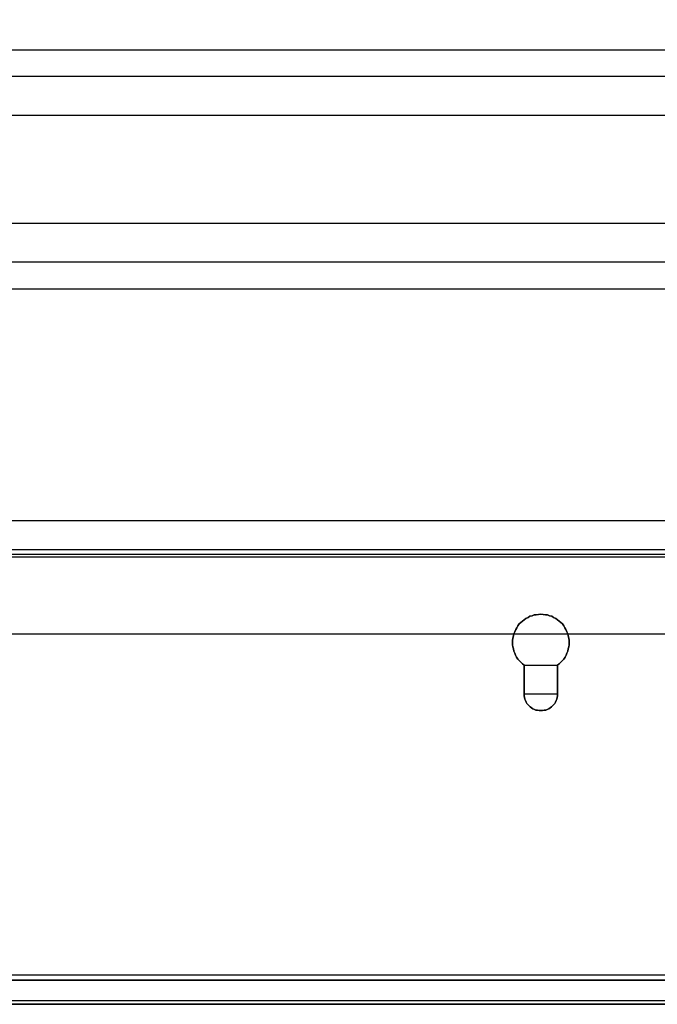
# Model space of a CAD drawing. Extents: x -558982 to 5119495, y -5290134 to 121759.
# Tile 96 of 256: x -473970 to -472737, y -27709 to -25804. Entities that reach past the tile are written whole.
import ezdxf

# ---------------------------------------------------------------- set-up
doc = ezdxf.new("R2010")
doc.units = 0
doc.header["$MEASUREMENT"] = 0
doc.layers.get('0').update_dxf_attribs({"color": 252})
for name, color, linetype in [('30', 7, 'Continuous'), ('5', 7, 'Continuous'), ('50', 7, 'Continuous')]:
    doc.layers.add(name, color=color, linetype=linetype)

# ---------------------------------------------------------------- blocks, each defined once
blk = doc.blocks.new('*U1072')
at = {"layer": '5', "color": 7}
for points in [[(468.877908, -822), (875.120767, -822)], [(875.122439, -817.323392), (468.878887, -817.323392)], [(468.878887, -817.323392), (875.122439, -817.323392)]]:
    blk.add_lwpolyline(points, dxfattribs=at)
for points in [[(675.198013, -756.392427), (675.559004, -756.135475), (675.868425, -755.827132), (676.177846, -755.51879), (676.435697, -755.210448), (676.693548, -754.850715), (676.899828, -754.439592), (677.054539, -754.079859), (677.209249, -753.668736), (677.31239, -753.257613), (677.41553, -752.84649), (677.4671, -752.435367), (677.4671, -752.024243), (677.4671, -751.61312), (677.41553, -751.150607), (677.31239, -750.739484), (677.209249, -750.32836), (677.054539, -749.917237), (676.848258, -749.506114), (676.641978, -749.146381), (676.435697, -748.786649), (676.177846, -748.426916), (675.868425, -748.118574), (675.559004, -747.861622), (675.198013, -747.60467), (674.888592, -747.347718), (674.476031, -747.142156), (674.11504, -746.936595), (673.702478, -746.833814), (673.289917, -746.679643), (672.877356, -746.628252), (672.464794, -746.576862), (672.000663, -746.525471), (671.536531, -746.576862), (671.12397, -746.628252), (670.711409, -746.679643), (670.298847, -746.833814), (669.886286, -746.936595), (669.525295, -747.142156), (669.112734, -747.347718), (668.803313, -747.60467), (668.442321, -747.861622), (668.1329, -748.118574), (667.823479, -748.426916), (667.565629, -748.786649), (667.359348, -749.146381), (667.153067, -749.506114), (666.946787, -749.917237), (666.792076, -750.32836), (666.688936, -750.739484), (666.585795, -751.150607), (666.534225, -751.61312), (666.534225, -752.024243), (666.534225, -752.435367), (666.585795, -752.84649), (666.688936, -753.257613), (666.792076, -753.668736), (666.946787, -754.079859), (667.101497, -754.439592), (667.307778, -754.850715), (667.565629, -755.210448), (667.823479, -755.51879), (668.1329, -755.827132), (668.442321, -756.135475), (668.803313, -756.392427), (675.198013, -756.392427)], [(666.792076, -750.328107), (666.688936, -750.739203), (666.585795, -751.150299), (666.534225, -751.612782), (666.534225, -752.023877), (666.534225, -752.434973), (666.585795, -752.846069), (666.688936, -753.257165), (666.792076, -753.668261), (666.946787, -754.079356), (667.101497, -754.439065), (667.307778, -754.850161), (667.565629, -755.20987), (667.823479, -755.518192), (668.1329, -755.826513), (668.442321, -756.134835), (668.803313, -756.39177), (668.803313, -761.99295), (668.803313, -762.301272), (668.854883, -762.660981), (668.906453, -762.969303), (669.061163, -763.226238), (669.164304, -763.534559), (669.319014, -763.791494), (669.525295, -764.048429), (669.731576, -764.253977), (669.937856, -764.459525), (670.195707, -764.665073), (670.453558, -764.819234), (670.762979, -764.973395), (671.02083, -765.076169), (671.330251, -765.127556), (671.691242, -765.178942), (672.000663, -765.178942), (672.310084, -765.178942), (672.671075, -765.127556), (672.980496, -765.076169), (673.238347, -764.973395), (673.547768, -764.819234), (673.805619, -764.665073), (674.063469, -764.459525), (674.26975, -764.253977), (674.476031, -764.048429), (674.682311, -763.791494), (674.837022, -763.534559), (674.940162, -763.226238), (675.094873, -762.969303), (675.146443, -762.660981), (675.198013, -762.301272), (675.198013, -761.99295), (675.198013, -756.39177), (675.559004, -756.134835), (675.868425, -755.826513), (676.177846, -755.518192), (676.435697, -755.20987), (676.693548, -754.850161), (676.899828, -754.439065), (677.054539, -754.079356), (677.209249, -753.668261), (677.31239, -753.257165), (677.41553, -752.846069), (677.4671, -752.434973), (677.4671, -752.023877), (677.4671, -751.612782), (677.41553, -751.150299), (677.31239, -750.739203), (677.209249, -750.328107), (677.054539, -749.917012), (676.848258, -749.505916), (676.641978, -749.146207), (676.435697, -748.786498), (676.177846, -748.426789), (675.868425, -748.118468), (675.559004, -747.861533), (675.198013, -747.604598), (674.888592, -747.347663), (674.476031, -747.142115), (674.11504, -746.936567), (673.702478, -746.833793), (673.289917, -746.679632), (672.877356, -746.628245), (672.464794, -746.576858), (672.000663, -746.525471), (671.536531, -746.576858), (671.12397, -746.628245), (670.711409, -746.679632), (670.298847, -746.833793), (669.886286, -746.936567), (669.525295, -747.142115), (669.112734, -747.347663), (668.803313, -747.604598), (668.442321, -747.861533), (668.1329, -748.118468), (667.823479, -748.426789), (667.565629, -748.786498), (667.359348, -749.146207), (667.153067, -749.505916), (666.946787, -749.917012), (666.792076, -750.328107)], [(666.792076, -750.328107), (666.688936, -750.739203), (666.585795, -751.150299), (666.534225, -751.612782), (666.534225, -752.023877), (666.534225, -752.434973), (666.585795, -752.846069), (666.688936, -753.257165), (666.792076, -753.668261), (666.946787, -754.079356), (667.101497, -754.439065), (667.307778, -754.850161), (667.565629, -755.20987), (667.823479, -755.518192), (668.1329, -755.826513), (668.442321, -756.134835), (668.803313, -756.39177), (668.803313, -761.99295), (668.803313, -762.301272), (668.854883, -762.660981), (668.906453, -762.969303), (669.061163, -763.226238), (669.164304, -763.534559), (669.319014, -763.791494), (669.525295, -764.048429), (669.731576, -764.253977), (669.937856, -764.459525), (670.195707, -764.665073), (670.453558, -764.819234), (670.762979, -764.973395), (671.02083, -765.076169), (671.330251, -765.127556), (671.691242, -765.178942), (672.000663, -765.178942), (672.310084, -765.178942), (672.671075, -765.127556), (672.980496, -765.076169), (673.238347, -764.973395), (673.547768, -764.819234), (673.805619, -764.665073), (674.063469, -764.459525), (674.26975, -764.253977), (674.476031, -764.048429), (674.682311, -763.791494), (674.837022, -763.534559), (674.940162, -763.226238), (675.094873, -762.969303), (675.146443, -762.660981), (675.198013, -762.301272), (675.198013, -761.99295), (675.198013, -756.39177), (675.559004, -756.134835), (675.868425, -755.826513), (676.177846, -755.518192), (676.435697, -755.20987), (676.693548, -754.850161), (676.899828, -754.439065), (677.054539, -754.079356), (677.209249, -753.668261), (677.31239, -753.257165), (677.41553, -752.846069), (677.4671, -752.434973), (677.4671, -752.023877), (677.4671, -751.612782), (677.41553, -751.150299), (677.31239, -750.739203), (677.209249, -750.328107), (677.054539, -749.917012), (676.848258, -749.505916), (676.641978, -749.146207), (676.435697, -748.786498), (676.177846, -748.426789), (675.868425, -748.118468), (675.559004, -747.861533), (675.198013, -747.604598), (674.888592, -747.347663), (674.476031, -747.142115), (674.11504, -746.936567), (673.702478, -746.833793), (673.289917, -746.679632), (672.877356, -746.628245), (672.464794, -746.576858), (672.000663, -746.525471), (671.536531, -746.576858), (671.12397, -746.628245), (670.711409, -746.679632), (670.298847, -746.833793), (669.886286, -746.936567), (669.525295, -747.142115), (669.112734, -747.347663), (668.803313, -747.604598), (668.442321, -747.861533), (668.1329, -748.118468), (667.823479, -748.426789), (667.565629, -748.786498), (667.359348, -749.146207), (667.153067, -749.505916), (666.946787, -749.917012), (666.792076, -750.328107)], [(666.792076, -750.328107), (666.946787, -749.917012), (667.153067, -749.505916), (667.359348, -749.146207), (667.565629, -748.786498), (667.823479, -748.426789), (668.1329, -748.118468), (668.442321, -747.861533), (668.803313, -747.604598), (669.112734, -747.347663), (669.525295, -747.142115), (669.886286, -746.936567), (670.298847, -746.833793), (670.711409, -746.679632), (671.12397, -746.628245), (671.536531, -746.576858), (672.000663, -746.525471), (672.464794, -746.576858), (672.877356, -746.628245), (673.289917, -746.679632), (673.702478, -746.833793), (674.11504, -746.936567), (674.476031, -747.142115), (674.888592, -747.347663), (675.198013, -747.604598), (675.559004, -747.861533), (675.868425, -748.118468), (676.177846, -748.426789), (676.435697, -748.786498), (676.641978, -749.146207), (676.848258, -749.505916), (677.054539, -749.917012), (677.209249, -750.328107), (677.31239, -750.739203), (677.41553, -751.150299), (677.4671, -751.612782), (677.4671, -752.023877), (677.4671, -752.434973), (677.41553, -752.846069), (677.31239, -753.257165), (677.209249, -753.668261), (677.054539, -754.079356), (676.899828, -754.439065), (676.693548, -754.850161), (676.435697, -755.20987), (676.177846, -755.518192), (675.868425, -755.826513), (675.559004, -756.134835), (675.198013, -756.39177), (675.198013, -761.99295), (675.198013, -762.301272), (675.146443, -762.660981), (675.094873, -762.969303), (674.940162, -763.226238), (674.837022, -763.534559), (674.682311, -763.791494), (674.476031, -764.048429), (674.26975, -764.253977), (674.063469, -764.459525), (673.805619, -764.665073), (673.547768, -764.819234), (673.238347, -764.973395), (672.980496, -765.076169), (672.671075, -765.127556), (672.310084, -765.178942), (672.000663, -765.178942), (671.691242, -765.178942), (671.330251, -765.127556), (671.02083, -765.076169), (670.762979, -764.973395), (670.453558, -764.819234), (670.195707, -764.665073), (669.937856, -764.459525), (669.731576, -764.253977), (669.525295, -764.048429), (669.319014, -763.791494), (669.164304, -763.534559), (669.061163, -763.226238), (668.906453, -762.969303), (668.854883, -762.660981), (668.803313, -762.301272), (668.803313, -761.99295), (668.803313, -756.39177), (668.442321, -756.134835), (668.1329, -755.826513), (667.823479, -755.518192), (667.565629, -755.20987), (667.307778, -754.850161), (667.101497, -754.439065), (666.946787, -754.079356), (666.792076, -753.668261), (666.688936, -753.257165), (666.585795, -752.846069), (666.534225, -752.434973), (666.534225, -752.023877), (666.534225, -751.612782), (666.585795, -751.150299), (666.688936, -750.739203), (666.792076, -750.328107)], [(668.803513, -761.993235), (668.803513, -756.389779), (668.803513, -761.993235)], [(675.195162, -761.993235), (675.195162, -756.389779), (675.195162, -761.993235)], [(668.803513, -761.990587), (668.803513, -762.299137), (668.85508, -762.659113), (668.906646, -762.967663), (669.061347, -763.224789), (669.164481, -763.533339), (669.319182, -763.790465), (669.52545, -764.04759), (669.731718, -764.253291), (669.937985, -764.458991), (670.19582, -764.664692), (670.453655, -764.818967), (670.763056, -764.973242), (671.020891, -765.076092), (671.330293, -765.127517), (671.691261, -765.178942), (672.000663, -765.178942), (672.310064, -765.178942), (672.671033, -765.127517), (672.980435, -765.076092), (673.238269, -764.973242), (673.547671, -764.818967), (673.805506, -764.664692), (674.06334, -764.458991), (674.269608, -764.253291), (674.475876, -764.04759), (674.682144, -763.790465), (674.836844, -763.533339), (674.939978, -763.224789), (675.094679, -762.967663), (675.146246, -762.659113), (675.197813, -762.299137), (675.197813, -761.990587), (668.803513, -761.990587)], [(468.878239, -817.320743), (875.123087, -817.320743), (468.878239, -817.320743)], [(468.878239, -821.997352), (875.123087, -821.997352), (468.878239, -821.997352)]]:
    blk.add_lwpolyline(points, close=True, dxfattribs=at)
at = {"layer": '50', "color": 7}
for points in [[(468.049642, -821.255874), (875.643678, -821.255874)], [(468.041488, -816.280026), (875.651351, -816.280026)], [(491.918695, -750.333491), (851.82548, -750.333491)], [(503.983265, -85.921426), (839.76091, -85.921426), (839.76091, -735.000783), (503.983265, -735.000783), (503.983265, -85.921426)], [(507.824617, -728.385739), (835.919558, -728.385739), (835.919558, -441.457538), (507.824617, -441.457538), (507.824617, -728.385739)]]:
    blk.add_lwpolyline(points, dxfattribs=at)
blk = doc.blocks.new('*U1099')
at = {"layer": '50', "color": 7}
for points in [[(832.001083, -735.498632), (512.000243, -735.498632)], [(515.970229, -734.007732), (827.968097, -734.007732)], [(509.985212, -637.345466), (834.016113, -637.345466), (834.016113, -683.650775), (509.985212, -683.650775), (509.985212, -637.345466)]]:
    blk.add_lwpolyline(points, dxfattribs=at)
blk = doc.blocks.new('*U1100')
at = {"layer": '30', "color": 7}
blk.add_lwpolyline([(499.9802, -642.474906), (844.087401, -642.474906), (844.087401, -678.452483), (499.9802, -678.452483), (499.9802, -642.474906)], close=True, dxfattribs=at)
for points in [[(499.9802, -642.474906), (844.087401, -642.474906), (844.087401, -678.452483), (499.9802, -678.452483), (499.9802, -642.474906)], [(499.9802, -649.971779), (844.087401, -649.971779), (844.087401, -670.95561), (499.9802, -670.95561), (499.9802, -649.971779)]]:
    blk.add_lwpolyline(points, dxfattribs=at)

msp = doc.modelspace()

# ---------------------------------------------------------------- block references
at = {"xscale": 10, "yscale": 10, "zscale": 10}
for name in ['*U1072', '*U1100', '*U1099']:
    msp.add_blockref(name, (-479682.3, -19489.1), dxfattribs=at)

doc.saveas('drawing.dxf')
